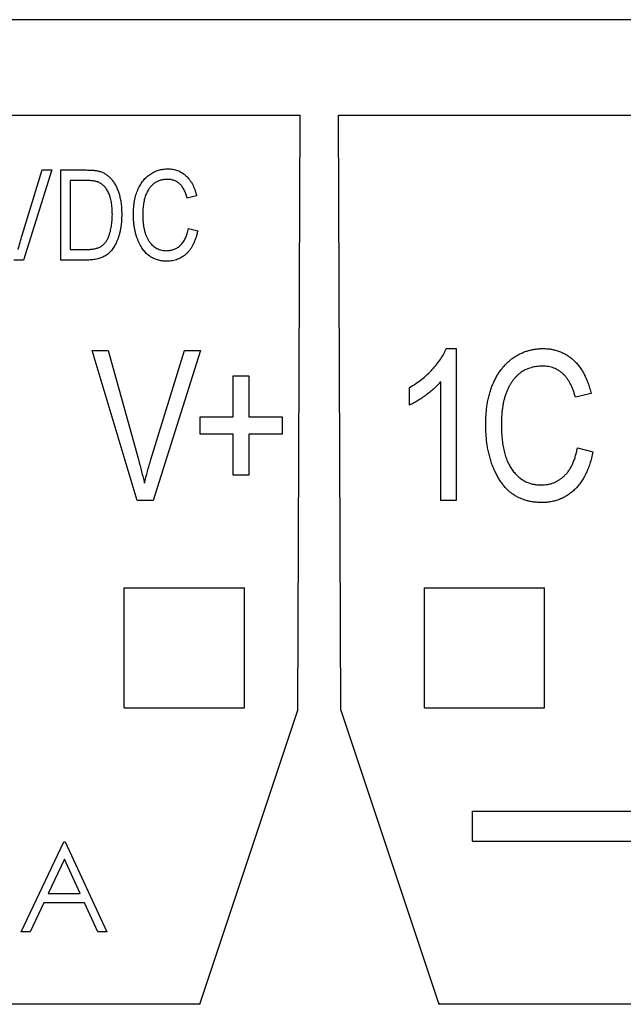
# Model space of a CAD drawing. Extents: x 909.4 to 931.4, y -8.5 to 8.5.
# Tile 6 of 31: x 919.265 to 919.66, y -0.943 to -0.297. Entities that reach past the tile are written whole.
import ezdxf

# ---------------------------------------------------------------- set-up
doc = ezdxf.new("R2010")
doc.units = 0
doc.header["$LTSCALE"] = 4
doc.header["$MEASUREMENT"] = 0
doc.layers.get('0').update_dxf_attribs({"linetype": 'CONTINUOUS'})

msp = doc.modelspace()

# ---------------------------------------------------------------- linework, layer by layer
for p, q in [((921.49802, -0.29717), (918.40837, -0.29717)), ((918.48933, -0.35983), (919.44857, -0.35983)), ((919.44707, -0.7502), (919.44857, -0.35983)), ((919.47358, -0.35983), (920.43282, -0.35983)), ((919.47507, -0.7502), (919.47358, -0.35983)), ((919.2662, -0.43861), (919.27934, -0.39577)), ((919.28571, -0.39577), (919.26711, -0.45483)), ((919.27934, -0.39577), (919.28571, -0.39577)), ((919.29161, -0.39577), (919.30825, -0.39577)), ((919.29161, -0.45483), (919.29161, -0.39577)), ((919.30811, -0.40267), (919.29774, -0.40267)), ((919.29774, -0.40267), (919.29774, -0.44792)), ((919.38057, -0.41264), (919.37444, -0.41418)), ((919.3752, -0.43412), (919.38134, -0.43565)), ((919.29774, -0.44792), (919.30828, -0.44792)), ((919.26711, -0.45483), (919.26077, -0.45483)), ((919.30902, -0.45483), (919.29161, -0.45483)), ((919.34163, -0.61262), (919.31219, -0.5142)), ((919.31219, -0.5142), (919.32272, -0.5142)), ((919.32272, -0.5142), (919.34241, -0.5856)), ((919.35068, -0.5856), (919.37257, -0.5142)), ((919.38319, -0.5142), (919.3522, -0.61262)), ((919.37257, -0.5142), (919.38319, -0.5142)), ((919.54425, -0.51292), (919.55088, -0.51292)), ((919.55088, -0.51292), (919.55088, -0.61262)), ((919.40465, -0.55766), (919.40465, -0.53082)), ((919.40465, -0.53082), (919.41488, -0.53082)), ((919.41488, -0.53082), (919.41488, -0.55766)), ((919.54066, -0.61262), (919.54066, -0.53465)), ((919.52021, -0.54999), (919.52021, -0.53849)), ((919.63921, -0.54232), (919.62898, -0.54488)), ((919.38292, -0.56916), (919.38292, -0.55766)), ((919.38292, -0.55766), (919.40465, -0.55766)), ((919.41488, -0.55766), (919.43661, -0.55766)), ((919.43661, -0.55766), (919.43661, -0.56916)), ((919.40465, -0.56916), (919.38292, -0.56916)), ((919.40465, -0.59601), (919.40465, -0.56916)), ((919.43661, -0.56916), (919.41488, -0.56916)), ((919.41488, -0.56916), (919.41488, -0.59601)), ((919.63026, -0.57811), (919.64049, -0.58067)), ((919.41488, -0.59601), (919.40465, -0.59601)), ((919.3522, -0.61262), (919.34163, -0.61262)), ((919.55088, -0.61262), (919.54066, -0.61262)), ((919.33319, -0.66979), (919.41193, -0.66979)), ((919.33319, -0.74853), (919.33319, -0.66979)), ((919.41193, -0.74853), (919.41193, -0.66979)), ((919.53004, -0.66979), (919.60878, -0.66979)), ((919.53004, -0.74853), (919.53004, -0.66979)), ((919.60878, -0.74853), (919.60878, -0.66979)), ((919.33319, -0.74853), (919.41193, -0.74853)), ((919.53004, -0.74853), (919.60878, -0.74853)), ((919.38266, -0.94307), (919.44707, -0.7502)), ((919.47507, -0.7502), (919.53949, -0.94307)), ((919.56156, -0.81637), (919.88357, -0.81637)), ((919.56156, -0.83605), (919.56156, -0.81637)), ((919.2656, -0.89544), (919.29361, -0.83639)), ((919.29361, -0.83639), (919.29437, -0.83639)), ((919.29437, -0.83639), (919.32163, -0.89544)), ((919.56156, -0.83605), (919.88357, -0.83605)), ((919.29393, -0.8479), (919.28324, -0.87046)), ((919.30434, -0.87046), (919.29393, -0.8479)), ((919.28324, -0.87046), (919.30434, -0.87046)), ((919.28036, -0.87652), (919.27139, -0.89544)), ((919.30714, -0.87652), (919.28036, -0.87652)), ((919.31587, -0.89544), (919.30714, -0.87652)), ((919.27139, -0.89544), (919.2656, -0.89544)), ((919.32163, -0.89544), (919.31587, -0.89544)), ((919.54006, -0.94228), (919.53949, -0.94307)), ((919.38266, -0.94307), (918.55524, -0.94307)), ((920.36691, -0.94307), (919.53949, -0.94307))]:
    msp.add_line(p, q)
msp.add_ellipse((919.53341, -0.92267), major_axis=(-0.00657, 0.01968), ratio=0.082986, start_param=3.201161, end_param=3.218128)
for points, knots in [([(919.30825, -0.39577), (919.30875, -0.39577), (919.30972, -0.39577), (919.31113, -0.39584), (919.31244, -0.39592), (919.31366, -0.39603), (919.31479, -0.3962), (919.31583, -0.39636), (919.31677, -0.3966), (919.31736, -0.39678), (919.31765, -0.39686)], [0, 0, 0, 0, 0.157769, 0.306832, 0.444685, 0.574038, 0.693806, 0.805229, 0.906553, 1, 1, 1, 1]), ([(919.31765, -0.39686), (919.31834, -0.39712), (919.31971, -0.39765), (919.32162, -0.39882), (919.32339, -0.40028), (919.32501, -0.40201), (919.32646, -0.40402), (919.32776, -0.40627), (919.32887, -0.40878), (919.32982, -0.41152), (919.33058, -0.41451), (919.33111, -0.41777), (919.33143, -0.42128), (919.33147, -0.42372), (919.33149, -0.42498)], [0, 0, 0, 0, 0.06613, 0.132306, 0.200143, 0.270995, 0.345232, 0.422746, 0.504203, 0.590818, 0.683013, 0.781266, 0.886884, 1, 1, 1, 1]), ([(919.33916, -0.4249), (919.33917, -0.42411), (919.33918, -0.42256), (919.33933, -0.42028), (919.33955, -0.41809), (919.33989, -0.416), (919.34031, -0.41399), (919.34083, -0.41209), (919.34142, -0.41026), (919.34213, -0.40854), (919.34292, -0.40693), (919.34377, -0.4054), (919.34468, -0.40397), (919.34566, -0.40265), (919.34672, -0.40144), (919.34784, -0.40032), (919.34903, -0.39932), (919.35027, -0.3984), (919.35158, -0.39761), (919.35292, -0.3969), (919.3543, -0.39632), (919.35571, -0.39584), (919.35717, -0.39546), (919.35866, -0.39521), (919.36018, -0.39502), (919.36121, -0.39501), (919.36173, -0.395)], [0, 0, 0, 0, 0.056459, 0.110733, 0.162901, 0.213426, 0.26207, 0.309027, 0.354373, 0.398738, 0.441578, 0.483058, 0.523312, 0.562426, 0.600616, 0.63791, 0.674924, 0.711646, 0.748122, 0.783826, 0.819463, 0.854983, 0.890593, 0.926496, 0.962921, 1, 1, 1, 1]), ([(919.36173, -0.395), (919.3623, -0.39502), (919.36342, -0.39505), (919.36506, -0.39525), (919.36664, -0.39562), (919.36817, -0.39609), (919.36963, -0.39673), (919.37103, -0.3975), (919.37237, -0.39842), (919.37363, -0.39948), (919.37484, -0.40066), (919.37594, -0.40199), (919.37694, -0.40345), (919.37788, -0.40502), (919.37869, -0.40674), (919.37941, -0.40859), (919.38007, -0.41056), (919.3804, -0.41194), (919.38057, -0.41264)], [0, 0, 0, 0, 0.060577, 0.118994, 0.176689, 0.233034, 0.289727, 0.346194, 0.403531, 0.46225, 0.522226, 0.583346, 0.646127, 0.710893, 0.778382, 0.848981, 0.922573, 1, 1, 1, 1]), ([(919.31646, -0.40385), (919.31623, -0.40375), (919.31573, -0.40355), (919.31493, -0.40332), (919.31402, -0.40312), (919.31303, -0.40295), (919.31194, -0.40284), (919.31075, -0.40273), (919.30946, -0.40269), (919.30857, -0.40268), (919.30811, -0.40267)], [0, 0, 0, 0, 0.089406, 0.188125, 0.296701, 0.415541, 0.544795, 0.685025, 0.837611, 1, 1, 1, 1]), ([(919.32535, -0.42489), (919.32535, -0.42416), (919.32534, -0.42274), (919.32521, -0.42066), (919.32503, -0.41871), (919.32475, -0.41688), (919.32441, -0.41517), (919.32397, -0.41358), (919.32348, -0.4121), (919.32288, -0.41075), (919.32224, -0.40952), (919.32156, -0.40839), (919.32082, -0.40736), (919.32005, -0.40643), (919.31921, -0.40563), (919.31835, -0.40491), (919.31743, -0.40432), (919.31678, -0.40401), (919.31646, -0.40385)], [0, 0, 0, 0, 0.091058, 0.177272, 0.258757, 0.33524, 0.407833, 0.475904, 0.540567, 0.601389, 0.659248, 0.713941, 0.765993, 0.816126, 0.863976, 0.910287, 0.955276, 1, 1, 1, 1]), ([(919.36148, -0.40191), (919.3607, -0.40194), (919.35918, -0.40199), (919.35697, -0.40246), (919.35492, -0.40321), (919.35336, -0.40412), (919.3522, -0.40498), (919.35138, -0.40572), (919.35061, -0.40655), (919.34987, -0.40745), (919.34918, -0.40844), (919.34855, -0.40953), (919.34794, -0.41068), (919.34739, -0.41192), (919.34691, -0.41325), (919.34647, -0.41467), (919.3461, -0.41616), (919.3458, -0.41775), (919.34558, -0.41941), (919.34541, -0.42117), (919.34532, -0.42301), (919.3453, -0.42426), (919.34529, -0.4249)], [0, 0, 0, 0, 0.0738595, 0.1441256, 0.2122889, 0.2798376, 0.3138511, 0.3489089, 0.3842001, 0.4207362, 0.459004, 0.4984771, 0.5393842, 0.5823617, 0.6270819, 0.6733453, 0.7220173, 0.7727906, 0.8258111, 0.8812416, 0.9395209, 1, 1, 1, 1]), ([(919.37444, -0.41418), (919.3743, -0.41368), (919.37403, -0.41271), (919.37355, -0.41132), (919.37302, -0.41002), (919.37245, -0.40882), (919.37181, -0.40771), (919.37113, -0.4067), (919.3704, -0.40578), (919.3696, -0.40497), (919.36877, -0.40424), (919.36788, -0.40362), (919.36693, -0.40309), (919.36594, -0.40265), (919.3649, -0.40232), (919.3638, -0.40208), (919.36266, -0.40193), (919.36188, -0.40192), (919.36148, -0.40191)], [0, 0, 0, 0, 0.079677, 0.155394, 0.227356, 0.295804, 0.361322, 0.423963, 0.484099, 0.542574, 0.598999, 0.654809, 0.710609, 0.765871, 0.822268, 0.87916, 0.93886, 1, 1, 1, 1]), ([(919.33149, -0.42498), (919.33148, -0.42579), (919.33146, -0.42741), (919.33133, -0.42977), (919.3311, -0.43205), (919.33078, -0.43422), (919.33036, -0.43631), (919.32986, -0.4383), (919.32926, -0.44019), (919.32858, -0.44199), (919.32782, -0.44366), (919.32701, -0.44522), (919.32615, -0.44666), (919.32524, -0.44797), (919.32426, -0.44914), (919.32325, -0.4502), (919.32218, -0.45114), (919.32104, -0.45193), (919.31984, -0.45262), (919.31855, -0.4532), (919.31718, -0.45372), (919.31571, -0.45411), (919.31417, -0.45444), (919.31253, -0.45467), (919.3108, -0.4548), (919.30962, -0.45482), (919.30902, -0.45483)], [0, 0, 0, 0, 0.057755, 0.113614, 0.16712, 0.218946, 0.268664, 0.316897, 0.363577, 0.408777, 0.452021, 0.493346, 0.532766, 0.569964, 0.605778, 0.64024, 0.67339, 0.705743, 0.737921, 0.771071, 0.805292, 0.840967, 0.878091, 0.916771, 0.957451, 1, 1, 1, 1]), ([(919.323, -0.43932), (919.32319, -0.43881), (919.32358, -0.43776), (919.32406, -0.43614), (919.32444, -0.43445), (919.32479, -0.43268), (919.32503, -0.43084), (919.32523, -0.42892), (919.32533, -0.42693), (919.32535, -0.42558), (919.32535, -0.42489)], [0, 0, 0, 0, 0.111646, 0.226426, 0.344474, 0.466462, 0.593163, 0.724245, 0.859766, 1, 1, 1, 1]), ([(919.36118, -0.45559), (919.36064, -0.45559), (919.35957, -0.45557), (919.35801, -0.4554), (919.35649, -0.45516), (919.35504, -0.4548), (919.35365, -0.45435), (919.35232, -0.45377), (919.35105, -0.45312), (919.34983, -0.45235), (919.34867, -0.45147), (919.34759, -0.45045), (919.34653, -0.44934), (919.34556, -0.44808), (919.3446, -0.44672), (919.34374, -0.44521), (919.3429, -0.4436), (919.34213, -0.44187), (919.34142, -0.44004), (919.34083, -0.43811), (919.34031, -0.43611), (919.33989, -0.43402), (919.33955, -0.43186), (919.33934, -0.42961), (919.33918, -0.42729), (919.33917, -0.42571), (919.33916, -0.4249)], [0, 0, 0, 0, 0.038379, 0.075232, 0.111264, 0.146428, 0.18086, 0.214602, 0.248288, 0.282015, 0.316035, 0.350968, 0.38689, 0.424248, 0.463371, 0.504203, 0.546718, 0.591541, 0.637796, 0.68535, 0.733993, 0.783781, 0.835444, 0.888464, 0.943291, 1, 1, 1, 1]), ([(919.34529, -0.4249), (919.34531, -0.42586), (919.34534, -0.42772), (919.34552, -0.43042), (919.34585, -0.43294), (919.34633, -0.43527), (919.34693, -0.43742), (919.34765, -0.43938), (919.34853, -0.44115), (919.34954, -0.44274), (919.35066, -0.44414), (919.35187, -0.44536), (919.35317, -0.44638), (919.35456, -0.44724), (919.35605, -0.44788), (919.35762, -0.44836), (919.35928, -0.44864), (919.36041, -0.44867), (919.36099, -0.44869)], [0, 0, 0, 0, 0.089819, 0.174211, 0.253473, 0.327581, 0.396753, 0.461867, 0.523272, 0.581809, 0.637433, 0.690872, 0.742291, 0.79266, 0.842917, 0.893696, 0.945669, 1, 1, 1, 1]), ([(919.26361, -0.44792), (919.26401, -0.4464), (919.26481, -0.44328), (919.26573, -0.44019), (919.2662, -0.43861)], [0, 0, 0, 0, 0.489911, 1, 1, 1, 1]), ([(919.36099, -0.44869), (919.36142, -0.44868), (919.36227, -0.44866), (919.36353, -0.44848), (919.36474, -0.44821), (919.36591, -0.44781), (919.36703, -0.44729), (919.36811, -0.44668), (919.36913, -0.44594), (919.37011, -0.44509), (919.37102, -0.44413), (919.37186, -0.44304), (919.37264, -0.44184), (919.3733, -0.44052), (919.3739, -0.43908), (919.37443, -0.43753), (919.37487, -0.43587), (919.37509, -0.43471), (919.3752, -0.43412)], [0, 0, 0, 0, 0.058003, 0.114301, 0.169873, 0.224842, 0.27981, 0.334841, 0.390971, 0.449162, 0.50836, 0.569529, 0.633225, 0.699446, 0.768694, 0.841816, 0.918985, 1, 1, 1, 1]), ([(919.38134, -0.43565), (919.38116, -0.43647), (919.3808, -0.43805), (919.38013, -0.44033), (919.37935, -0.44245), (919.37848, -0.44441), (919.37751, -0.44621), (919.37644, -0.44786), (919.37527, -0.44935), (919.374, -0.45066), (919.37266, -0.45184), (919.37122, -0.45283), (919.36973, -0.45369), (919.36815, -0.45438), (919.36651, -0.45493), (919.3648, -0.45531), (919.36302, -0.45556), (919.3618, -0.45558), (919.36118, -0.45559)], [0, 0, 0, 0, 0.0805764, 0.1570903, 0.2295632, 0.2985522, 0.3644019, 0.4275081, 0.4880168, 0.5470249, 0.6042577, 0.6603011, 0.7154954, 0.7708355, 0.8261702, 0.8823969, 0.9404683, 1, 1, 1, 1]), ([(919.30828, -0.44792), (919.30879, -0.44792), (919.30979, -0.4479), (919.31124, -0.4478), (919.3126, -0.44766), (919.31386, -0.44742), (919.31503, -0.44716), (919.31608, -0.44679), (919.31706, -0.44639), (919.31795, -0.4459), (919.31876, -0.44534), (919.31952, -0.44472), (919.32022, -0.444), (919.32087, -0.44322), (919.32149, -0.44236), (919.32205, -0.44142), (919.32255, -0.4404), (919.32285, -0.43968), (919.323, -0.43932)], [0, 0, 0, 0, 0.083876, 0.1627, 0.236637, 0.305998, 0.370799, 0.431234, 0.488336, 0.542444, 0.595272, 0.648372, 0.702151, 0.757996, 0.81482, 0.874015, 0.935644, 1, 1, 1, 1]), ([(919.52021, -0.53849), (919.52158, -0.53766), (919.52433, -0.536), (919.52818, -0.53314), (919.53182, -0.53005), (919.53513, -0.5267), (919.5381, -0.52324), (919.54064, -0.5198), (919.54273, -0.51639), (919.54376, -0.51405), (919.54425, -0.51292)], [0, 0, 0, 0, 0.135284, 0.26941, 0.402801, 0.536191, 0.665211, 0.785343, 0.896318, 1, 1, 1, 1]), ([(919.57018, -0.56275), (919.5702, -0.56143), (919.57023, -0.55885), (919.57048, -0.55505), (919.57084, -0.5514), (919.57141, -0.54791), (919.5721, -0.54457), (919.57297, -0.54139), (919.57396, -0.53835), (919.57513, -0.53549), (919.57646, -0.53279), (919.57788, -0.53025), (919.57939, -0.52786), (919.58103, -0.52566), (919.58279, -0.52364), (919.58466, -0.52179), (919.58664, -0.52011), (919.58871, -0.51858), (919.59089, -0.51726), (919.59312, -0.51608), (919.59542, -0.51511), (919.59778, -0.51431), (919.6002, -0.51368), (919.60269, -0.51326), (919.60523, -0.51295), (919.60695, -0.51293), (919.60781, -0.51292)], [0, 0, 0, 0, 0.0564587, 0.1107331, 0.1629009, 0.2134257, 0.2620696, 0.3090268, 0.3543735, 0.3987382, 0.4415781, 0.483058, 0.5233118, 0.5624259, 0.6006159, 0.63791, 0.6749241, 0.7116461, 0.7481216, 0.7838259, 0.8194629, 0.8549833, 0.890593, 0.9264958, 0.9629212, 1, 1, 1, 1]), ([(919.60781, -0.51292), (919.60876, -0.51294), (919.61062, -0.51299), (919.61336, -0.51333), (919.61599, -0.51394), (919.61854, -0.51473), (919.62097, -0.5158), (919.62331, -0.51708), (919.62553, -0.51861), (919.62765, -0.52037), (919.62965, -0.52235), (919.63149, -0.52456), (919.63316, -0.52699), (919.63472, -0.52961), (919.63606, -0.53249), (919.63728, -0.53556), (919.63838, -0.53885), (919.63893, -0.54114), (919.63921, -0.54232)], [0, 0, 0, 0, 0.060577, 0.118994, 0.176689, 0.233034, 0.289727, 0.346194, 0.403531, 0.46225, 0.522226, 0.583346, 0.646127, 0.710893, 0.778382, 0.848981, 0.922573, 1, 1, 1, 1]), ([(919.60739, -0.52442), (919.60609, -0.52447), (919.60355, -0.52457), (919.59988, -0.52535), (919.59646, -0.5266), (919.59385, -0.52811), (919.59192, -0.52955), (919.59056, -0.53078), (919.58927, -0.53216), (919.58804, -0.53366), (919.58688, -0.53531), (919.58584, -0.53712), (919.58483, -0.53905), (919.58391, -0.54112), (919.5831, -0.54334), (919.58237, -0.54569), (919.58176, -0.54818), (919.58126, -0.55082), (919.58089, -0.5536), (919.5806, -0.55653), (919.58045, -0.55959), (919.58042, -0.56169), (919.58041, -0.56275)], [0, 0, 0, 0, 0.073859, 0.144126, 0.212289, 0.279838, 0.313851, 0.348909, 0.3842, 0.420736, 0.459004, 0.498477, 0.539384, 0.582362, 0.627082, 0.673345, 0.722017, 0.772791, 0.825811, 0.881242, 0.939521, 1, 1, 1, 1]), ([(919.62898, -0.54488), (919.62875, -0.54405), (919.6283, -0.54243), (919.6275, -0.54011), (919.62662, -0.53795), (919.62567, -0.53594), (919.62461, -0.5341), (919.62347, -0.53242), (919.62225, -0.53089), (919.62093, -0.52954), (919.61954, -0.52832), (919.61806, -0.52727), (919.61648, -0.5264), (919.61482, -0.52567), (919.61309, -0.52512), (919.61126, -0.52471), (919.60936, -0.52447), (919.60805, -0.52444), (919.60739, -0.52442)], [0, 0, 0, 0, 0.0796767, 0.1553935, 0.2273562, 0.2958042, 0.3613217, 0.4239631, 0.4840986, 0.5425743, 0.5989987, 0.654809, 0.710609, 0.7658708, 0.8222682, 0.8791596, 0.9388598, 1, 1, 1, 1]), ([(919.54066, -0.53465), (919.54003, -0.53537), (919.53873, -0.53687), (919.53647, -0.539), (919.53395, -0.5412), (919.53116, -0.54333), (919.52832, -0.54537), (919.52552, -0.54717), (919.52285, -0.54873), (919.52106, -0.54958), (919.52021, -0.54999)], [0, 0, 0, 0, 0.111569, 0.231228, 0.361627, 0.501035, 0.640157, 0.769329, 0.889276, 1, 1, 1, 1]), ([(919.60689, -0.6139), (919.60599, -0.61389), (919.60421, -0.61386), (919.6016, -0.61359), (919.59908, -0.61318), (919.59666, -0.61257), (919.59433, -0.61183), (919.59213, -0.61087), (919.59, -0.60978), (919.58798, -0.60849), (919.58604, -0.60703), (919.58423, -0.60533), (919.58247, -0.60348), (919.58085, -0.60138), (919.57925, -0.59911), (919.57782, -0.5966), (919.57643, -0.59391), (919.57514, -0.59103), (919.57395, -0.58798), (919.57297, -0.58476), (919.5721, -0.58143), (919.57141, -0.57795), (919.57084, -0.57435), (919.57048, -0.5706), (919.57023, -0.56672), (919.5702, -0.56409), (919.57018, -0.56275)], [0, 0, 0, 0, 0.038379, 0.075232, 0.111264, 0.146428, 0.18086, 0.214602, 0.248288, 0.282015, 0.316035, 0.350968, 0.38689, 0.424248, 0.463371, 0.504203, 0.546718, 0.591541, 0.637796, 0.68535, 0.733993, 0.783781, 0.835444, 0.888464, 0.943291, 1, 1, 1, 1]), ([(919.58041, -0.56275), (919.58044, -0.56435), (919.58049, -0.56745), (919.5808, -0.57195), (919.58134, -0.57615), (919.58215, -0.58003), (919.58314, -0.58361), (919.58434, -0.58688), (919.58581, -0.58984), (919.58749, -0.59248), (919.58935, -0.59481), (919.59137, -0.59684), (919.59355, -0.59855), (919.59586, -0.59998), (919.59834, -0.60105), (919.60095, -0.60184), (919.60372, -0.60231), (919.60561, -0.60237), (919.60658, -0.6024)], [0, 0, 0, 0, 0.089819, 0.174211, 0.253473, 0.327581, 0.396753, 0.461867, 0.523272, 0.581809, 0.637433, 0.690872, 0.742291, 0.79266, 0.842917, 0.893696, 0.945669, 1, 1, 1, 1]), ([(919.60658, -0.6024), (919.6073, -0.60238), (919.60871, -0.60234), (919.61081, -0.60205), (919.61283, -0.6016), (919.61478, -0.60094), (919.61663, -0.60006), (919.61843, -0.59905), (919.62014, -0.59781), (919.62177, -0.5964), (919.6233, -0.59479), (919.6247, -0.59298), (919.62598, -0.59099), (919.62709, -0.58877), (919.62809, -0.58639), (919.62897, -0.5838), (919.62971, -0.58103), (919.63008, -0.5791), (919.63026, -0.57811)], [0, 0, 0, 0, 0.058003, 0.114301, 0.169873, 0.224842, 0.27981, 0.334841, 0.390971, 0.449162, 0.50836, 0.569529, 0.633225, 0.699446, 0.768694, 0.841816, 0.918985, 1, 1, 1, 1]), ([(919.64049, -0.58067), (919.64018, -0.58202), (919.63959, -0.58466), (919.63848, -0.58846), (919.63717, -0.59199), (919.63572, -0.59526), (919.6341, -0.59827), (919.63233, -0.60101), (919.63038, -0.60349), (919.62826, -0.60568), (919.62602, -0.60764), (919.62362, -0.60929), (919.62114, -0.61074), (919.61851, -0.61189), (919.61578, -0.6128), (919.61292, -0.61342), (919.60995, -0.61385), (919.60792, -0.61388), (919.60689, -0.6139)], [0, 0, 0, 0, 0.080576, 0.15709, 0.229563, 0.298552, 0.364402, 0.427508, 0.488017, 0.547025, 0.604258, 0.660301, 0.715495, 0.770835, 0.82617, 0.882397, 0.940468, 1, 1, 1, 1]), ([(919.34241, -0.5856), (919.34278, -0.58696), (919.3435, -0.58964), (919.34452, -0.5936), (919.34548, -0.59741), (919.34607, -0.5999), (919.34636, -0.60112)], [0, 0, 0, 0, 0.264695, 0.519678, 0.765279, 1, 1, 1, 1]), ([(919.34636, -0.60112), (919.34702, -0.59857), (919.34836, -0.59337), (919.3499, -0.58823), (919.35068, -0.5856)], [0, 0, 0, 0, 0.489911, 1, 1, 1, 1])]:
    msp.add_open_spline(points, degree=3, knots=knots)

doc.saveas('drawing.dxf')
